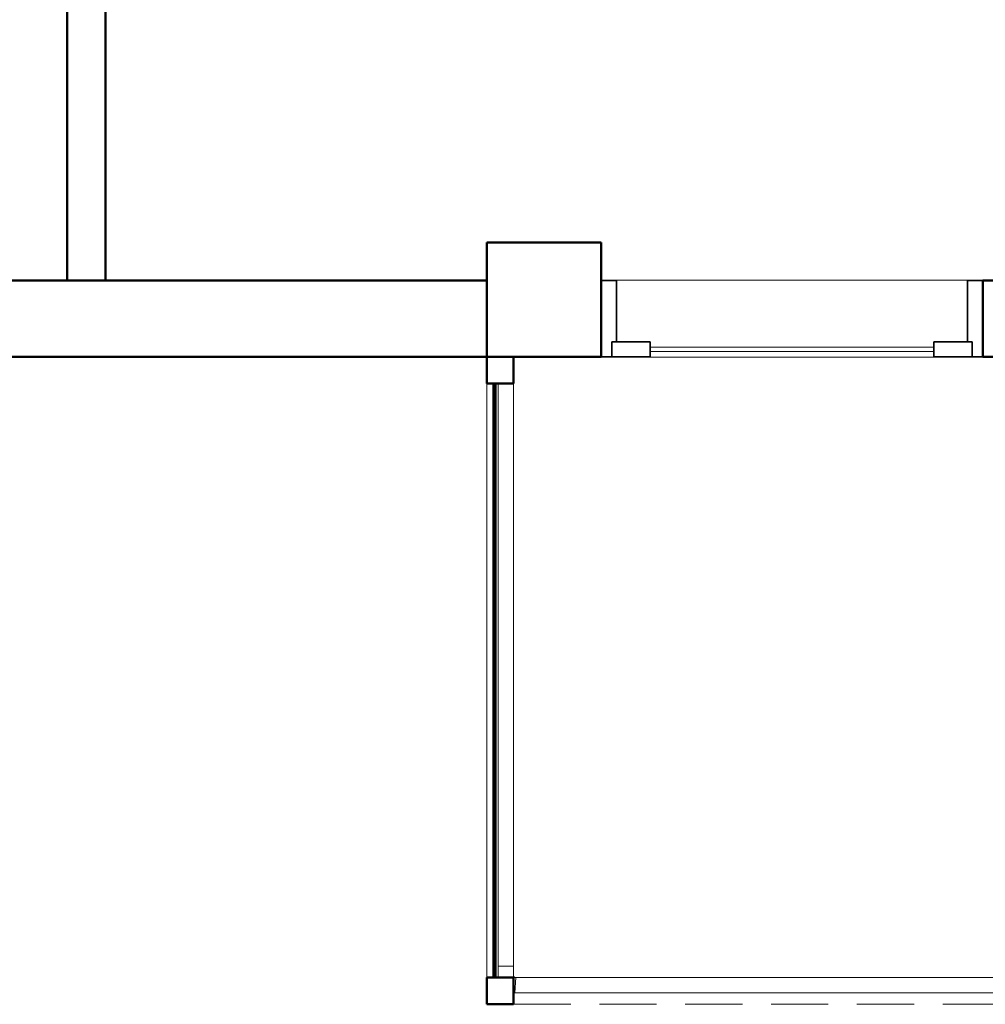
# Model space of a CAD drawing. Header units: millimetres. Extents: x 19410 to 41622, y 4748 to 42777.
# Tile 35 of 65: x 25386 to 27917, y 33779 to 36360. Entities that reach past the tile are written whole.
import ezdxf

# ---------------------------------------------------------------- set-up
doc = ezdxf.new("R2010")
doc.units = ezdxf.units.MM
doc.linetypes.add('ADSK_Штриховая_ш3 п1_5', pattern=[225, 150, -75])
for name, color, linetype, lineweight in [('A-COLS-____-MCUT', 52, 'Continuous', 50), ('A-COLS-____-OTLN', 52, 'Continuous', 20), ('A-DETL-____-MBND', 5, 'ADSK_Штриховая_ш3 п1_5', 20), ('A-DOOR-____-MCUT', 31, 'Continuous', 35), ('A-DOOR-____-OTLN', 31, 'Continuous', 20), ('A-GENM-____-MCUT', 13, 'Continuous', 50), ('A-GENM-____-OTLN', 13, 'Continuous', 20), ('A-PART-____-OTLN', 2, 'Continuous', 20), ('A-WALL-____-MCUT', 113, 'Continuous', 50), ('A-WALL-____-OTLN', 113, 'Continuous', 20), ('Ограждение', 7, 'Continuous', 20)]:
    doc.layers.add(name, color=color, linetype=linetype, lineweight=lineweight)

# ---------------------------------------------------------------- blocks, each defined once
blk = doc.blocks.new('Прямая форма - 83 new-609445-В_Этаж 02_Отопление')
at = {"layer": 'A-WALL-____-MCUT', "color": 53}
for p, q in [((1500, 50), (0, 50)), ((0, 50), (0, -50)), ((1500, -50), (1500, 50)), ((0, -50), (1500, -50))]:
    blk.add_line(p, q, dxfattribs=at)
blk = doc.blocks.new('Прямая форма - SW - 010-609446-В_Этаж 02_Отопление')
blk.add_blockref('Прямая форма - 83 new-609445-В_Этаж 02_Отопление', (0, 0))
blk = doc.blocks.new('Прямая форма - 83 new-609559-В_Этаж 02_Отопление')
at = {"layer": 'A-COLS-____-MCUT', "color": 53}
for p, q in [((35, 35), (-35, 35)), ((-35, 35), (-35, -35)), ((35, -35), (35, 35)), ((-35, -35), (35, -35))]:
    blk.add_line(p, q, dxfattribs=at)
blk = doc.blocks.new('Прямая форма - CRE - 003-609560-В_Этаж 02_Отопление')
blk.add_blockref('Прямая форма - 83 new-609559-В_Этаж 02_Отопление', (0, 0))
blk = doc.blocks.new('Прямая форма - 83 new-609639-В_Этаж 02_Отопление')
at = {"layer": 'Ограждение', "color": 253}
for p, q in [((70, -1596.4), (30, -1596.4)), ((30, -1596.4), (30, -1622.8)), ((70, -1620.1), (70, -1596.4)), ((30, -1622.8), (30.5, -1626.4)), ((70.3, -1622.7), (70, -1620.1)), ((70.8, -1623.9), (70.3, -1622.7)), ((71.6, -1624.9), (70.8, -1623.9)), ((72.6, -1625.6), (71.6, -1624.9)), ((73.8, -1626.1), (72.6, -1625.6)), ((76.3, -1626.4), (73.7, -1666.4)), ((76.3, -1626.4), (73.8, -1626.1)), ((73.7, -1666.4), (70, -1666))]:
    blk.add_line(p, q, dxfattribs=at)
blk = doc.blocks.new('Прямая форма - Steel - Structural-609640-В_Этаж 02_Отопление')
blk.add_blockref('Прямая форма - 83 new-609639-В_Этаж 02_Отопление', (0, 0))
blk = doc.blocks.new('Прямая форма - 83 new-609641-В_Этаж 02_Отопление')
at = {"layer": 'Ограждение', "color": 253}
for p, q in [((73.7, -1666.4), (76.3, -1626.4)), ((76.3, -1626.4), (3600, -1626.4)), ((73.7, -1666.4), (3600, -1666.4))]:
    blk.add_line(p, q, dxfattribs=at)
blk = doc.blocks.new('Прямая форма - Steel - Structural-609642-В_Этаж 02_Отопление')
blk.add_blockref('Прямая форма - 83 new-609641-В_Этаж 02_Отопление', (0, 0))
blk = doc.blocks.new('Прямая форма - 83 new-609645-В_Этаж 02_Отопление')
at = {"layer": 'Ограждение', "color": 253}
blk.add_line((73.7, -1666.4), (70, -1666.4), dxfattribs=at)
blk = doc.blocks.new('Прямая форма - Steel - Structural-609646-В_Этаж 02_Отопление')
blk.add_blockref('Прямая форма - 83 new-609645-В_Этаж 02_Отопление', (0, 0))
blk = doc.blocks.new('Прямая форма - 83 new-609651-В_Этаж 02_Отопление')
at = {"layer": 'Ограждение', "color": 253}
for p, q in [((30, -1596.4), (30, -70)), ((70, -1596.4), (70, -70)), ((70, -1596.4), (30, -1596.4))]:
    blk.add_line(p, q, dxfattribs=at)
blk = doc.blocks.new('Прямая форма - Steel - Structural-609652-В_Этаж 02_Отопление')
blk.add_blockref('Прямая форма - 83 new-609651-В_Этаж 02_Отопление', (0, 0))
blk = doc.blocks.new('Прямая форма - RAILING - 009-609695-В_Этаж 02_Отопление')
for name in ['Прямая форма - Steel - Structural-609652-В_Этаж 02_Отопление', 'Прямая форма - Steel - Structural-609640-В_Этаж 02_Отопление', 'Прямая форма - Steel - Structural-609642-В_Этаж 02_Отопление', 'Прямая форма - Steel - Structural-609646-В_Этаж 02_Отопление']:
    blk.add_blockref(name, (0, 0))
blk = doc.blocks.new('Family - 83 new-609749-В_Этаж 02_Отопление')
at = {"layer": 'A-PART-____-OTLN', "color": 253}
for p, q in [((70, -1596.4), (30, -1596.4)), ((30, -1596.4), (30, -1622.8)), ((70, -1620.1), (70, -1596.4)), ((30, -1622.8), (30.5, -1626.4)), ((70.3, -1622.7), (70, -1620.1)), ((70.8, -1623.9), (70.3, -1622.7)), ((71.6, -1624.9), (70.8, -1623.9)), ((72.6, -1625.6), (71.6, -1624.9)), ((73.8, -1626.1), (72.6, -1625.6)), ((76.3, -1626.4), (73.7, -1666.4)), ((76.3, -1626.4), (73.8, -1626.1)), ((73.7, -1666.4), (70, -1666))]:
    blk.add_line(p, q, dxfattribs=at)
blk = doc.blocks.new('Family - Steel - Structural-609750-В_Этаж 02_Отопление')
blk.add_blockref('Family - 83 new-609749-В_Этаж 02_Отопление', (0, 0))
blk = doc.blocks.new('Family - 83 new-609752-В_Этаж 02_Отопление')
at = {"layer": 'A-PART-____-OTLN', "color": 253}
for p, q in [((73.7, -1666.4), (76.3, -1626.4)), ((76.3, -1626.4), (3600, -1626.4)), ((73.7, -1666.4), (3600, -1666.4))]:
    blk.add_line(p, q, dxfattribs=at)
blk = doc.blocks.new('Family - Steel - Structural-609753-В_Этаж 02_Отопление')
blk.add_blockref('Family - 83 new-609752-В_Этаж 02_Отопление', (0, 0))
blk = doc.blocks.new('Family - 83 new-609758-В_Этаж 02_Отопление')
at = {"layer": 'A-PART-____-OTLN', "color": 253}
blk.add_line((73.7, -1666.4), (70, -1666.4), dxfattribs=at)
blk = doc.blocks.new('Family - Steel - Structural-609759-В_Этаж 02_Отопление')
blk.add_blockref('Family - 83 new-609758-В_Этаж 02_Отопление', (0, 0))
blk = doc.blocks.new('Family - 83 new-609767-В_Этаж 02_Отопление')
at = {"layer": 'A-PART-____-OTLN', "color": 253}
for p, q in [((30, -1596.4), (30, -70)), ((70, -1596.4), (70, -70)), ((70, -1596.4), (30, -1596.4))]:
    blk.add_line(p, q, dxfattribs=at)
blk = doc.blocks.new('Family - Steel - Structural-609768-В_Этаж 02_Отопление')
blk.add_blockref('Family - 83 new-609767-В_Этаж 02_Отопление', (0, 0))
blk = doc.blocks.new('Прямая форма - 83 new-609878-В_Этаж 02_Отопление')
at = {"layer": 'A-DOOR-____-MCUT', "color": 9}
for p, q in [((28, 0), (0, 0)), ((0, 0), (0, -200)), ((28, -40), (28, 0)), ((28, 0), (28, -40)), ((128, 0), (28, 0)), ((128, -40), (128, 0)), ((972, 0), (872, 0)), ((872, 0), (872, -40)), ((972, -40), (972, 0)), ((1000, 0), (972, 0)), ((972, 0), (972, -40)), ((1000, -200), (1000, 0)), ((40, -40), (28, -40)), ((28, -40), (128, -40)), ((40, -200), (40, -40)), ((872, -40), (972, -40)), ((972, -40), (960, -40)), ((960, -40), (960, -200)), ((0, -200), (40, -200)), ((960, -200), (1000, -200))]:
    blk.add_line(p, q, dxfattribs=at)
at = {"layer": 'A-DOOR-____-OTLN', "color": 253}
for p, q in [((872, -14), (128, -14)), ((128, -26), (872, -26))]:
    blk.add_line(p, q, dxfattribs=at)
blk = doc.blocks.new('Прямая форма - DOO - 012-609879-В_Этаж 02_Отопление')
blk.add_blockref('Прямая форма - 83 new-609878-В_Этаж 02_Отопление', (0, 0))
blk = doc.blocks.new('Прямая форма - 83 new-610255-В_Этаж 02_Отопление')
at = {"layer": 'A-GENM-____-OTLN', "lineweight": 9}
blk.add_line((-70, 1556.4), (-70, 0), dxfattribs=at)
blk = doc.blocks.new('Прямая форма - SLA - 049-610256-В_Этаж 02_Отопление')
blk.add_blockref('Прямая форма - 83 new-610255-В_Этаж 02_Отопление', (0, 0))
blk = doc.blocks.new('Прямая форма - 83 new-610268-В_Этаж 02_Отопление')
at = {"layer": 'A-DETL-____-MBND', "color": 253}
blk.add_line((7270, 0), (10800, 0), dxfattribs=at)
blk = doc.blocks.new('Прямая форма - SLA - 011-610269-В_Этаж 02_Отопление')
blk.add_blockref('Прямая форма - 83 new-610268-В_Этаж 02_Отопление', (0, 0))
blk = doc.blocks.new('Прямая форма - 83 new-610279-В_Этаж 02_Отопление')
at = {"layer": 'A-COLS-____-MCUT', "color": 53}
for p, q in [((35, 35), (-35, 35)), ((-35, 35), (-35, -35)), ((35, -35), (35, 35)), ((-35, -35), (35, -35))]:
    blk.add_line(p, q, dxfattribs=at)
blk = doc.blocks.new('Прямая форма - CRE - 003-610280-В_Этаж 02_Отопление')
blk.add_blockref('Прямая форма - 83 new-610279-В_Этаж 02_Отопление', (0, 0))
blk = doc.blocks.new('Прямая форма - 83 new-610507-В_Этаж 02_Отопление')
at = {"layer": 'A-COLS-____-MCUT', "color": 53}
for p, q in [((150, 150), (-150, 150)), ((-150, 150), (-150, -150)), ((150, -150), (150, 150)), ((-150, -150), (150, -150))]:
    blk.add_line(p, q, dxfattribs=at)
blk = doc.blocks.new('Прямая форма - CRE - 002-610508-В_Этаж 02_Отопление')
blk.add_blockref('Прямая форма - 83 new-610507-В_Этаж 02_Отопление', (0, 0))
blk = doc.blocks.new('Прямая форма - 83 new-610885-В_Этаж 02_Отопление')
at = {"layer": 'A-WALL-____-MCUT', "color": 53}
for p, q in [((2300, 0), (300, 0)), ((2300, -200), (2300, 0)), ((5700, 0), (3600, 0)), ((3600, 0), (3600, -200)), ((300, -200), (2300, -200)), ((3600, -200), (5700, -200))]:
    blk.add_line(p, q, dxfattribs=at)
blk = doc.blocks.new('Прямая форма - SW - 007-610886-В_Этаж 02_Отопление')
blk.add_blockref('Прямая форма - 83 new-610885-В_Этаж 02_Отопление', (0, 0))
blk = doc.blocks.new('Family - DOO - 012-610890-В_Этаж 02_Отопление')
at = {"layer": 'A-GENM-____-MCUT', "lineweight": 9}
for p, q in [((500, 1), (-500, 1)), ((-500, 1), (-500, -201)), ((500, -201), (500, 1)), ((-500, -201), (500, -201))]:
    blk.add_line(p, q, dxfattribs=at)
blk = doc.blocks.new('Прямая форма - 83 new-610904-В_Этаж 02_Отопление')
at = {"layer": 'A-WALL-____-MCUT', "color": 53}
for p, q in [((1556.4, 2.5), (0, 2.5)), ((0, 2.5), (0, -2.5)), ((1556.4, -2.5), (1556.4, 2.5)), ((0, -2.5), (1556.4, -2.5))]:
    blk.add_line(p, q, dxfattribs=at)
blk = doc.blocks.new('Прямая форма - SW - 011-610905-В_Этаж 02_Отопление')
blk.add_blockref('Прямая форма - 83 new-610904-В_Этаж 02_Отопление', (0, 0))
blk = doc.blocks.new('83 new_ifc_RVT-1-В_Этаж 02_Отопление')
at = {"layer": 'A-COLS-____-OTLN', "color": 253, "lineweight": 20}
blk.add_blockref('Прямая форма - CRE - 002-610508-В_Этаж 02_Отопление', (26760.3, 35625.8), dxfattribs=at)
at = {"layer": 'A-COLS-____-OTLN', "color": 253, "lineweight": 20, "rotation": 270}
for name, p in [('Прямая форма - CRE - 003-610280-В_Этаж 02_Отопление', (26645.3, 35440.8)), ('Прямая форма - CRE - 003-609560-В_Этаж 02_Отопление', (26645.3, 33814.4))]:
    blk.add_blockref(name, p, dxfattribs=at)
at = {"layer": 'A-DOOR-____-OTLN', "color": 253, "lineweight": 20, "rotation": 180}
blk.add_blockref('Прямая форма - DOO - 012-609879-В_Этаж 02_Отопление', (27910.3, 35475.8), dxfattribs=at)
at = {"layer": 'A-GENM-____-OTLN', "color": 253, "lineweight": 20}
for name, p in [('Прямая форма - SLA - 011-610269-В_Этаж 02_Отопление', (19410.3, 33779.4)), ('Прямая форма - SLA - 049-610256-В_Этаж 02_Отопление', (26680.3, 33849.4))]:
    blk.add_blockref(name, p, dxfattribs=at)
at = {"layer": 'A-GENM-____-OTLN', "color": 253, "lineweight": 20, "rotation": 180}
blk.add_blockref('Family - DOO - 012-610890-В_Этаж 02_Отопление', (27410.3, 35475.8), dxfattribs=at)
at = {"layer": 'A-PART-____-OTLN', "color": 253, "lineweight": 20}
for name in ['Family - Steel - Structural-609768-В_Этаж 02_Отопление', 'Family - Steel - Structural-609750-В_Этаж 02_Отопление', 'Family - Steel - Structural-609753-В_Этаж 02_Отопление', 'Family - Steel - Structural-609759-В_Этаж 02_Отопление']:
    blk.add_blockref(name, (26610.3, 35475.8), dxfattribs=at)
at = {"layer": 'A-WALL-____-OTLN', "color": 253, "lineweight": 20}
for name, p, rotation in [('Прямая форма - SW - 010-609446-В_Этаж 02_Отопление', (25560.3, 37175.8), 270), ('Прямая форма - SW - 007-610886-В_Этаж 02_Отопление', (30210.3, 35475.8), 180), ('Прямая форма - SW - 011-610905-В_Этаж 02_Отопление', (26630.6, 35405.8), 270)]:
    blk.add_blockref(name, p, dxfattribs=dict(at, rotation=rotation))
at = {"layer": 'Ограждение', "color": 253, "lineweight": 20}
blk.add_blockref('Прямая форма - RAILING - 009-609695-В_Этаж 02_Отопление', (26610.3, 35475.8), dxfattribs=at)

msp = doc.modelspace()

# ---------------------------------------------------------------- block references
at = {"lineweight": 9}
msp.add_blockref('83 new_ifc_RVT-1-В_Этаж 02_Отопление', (0, 0), dxfattribs=at)

doc.saveas('drawing.dxf')
